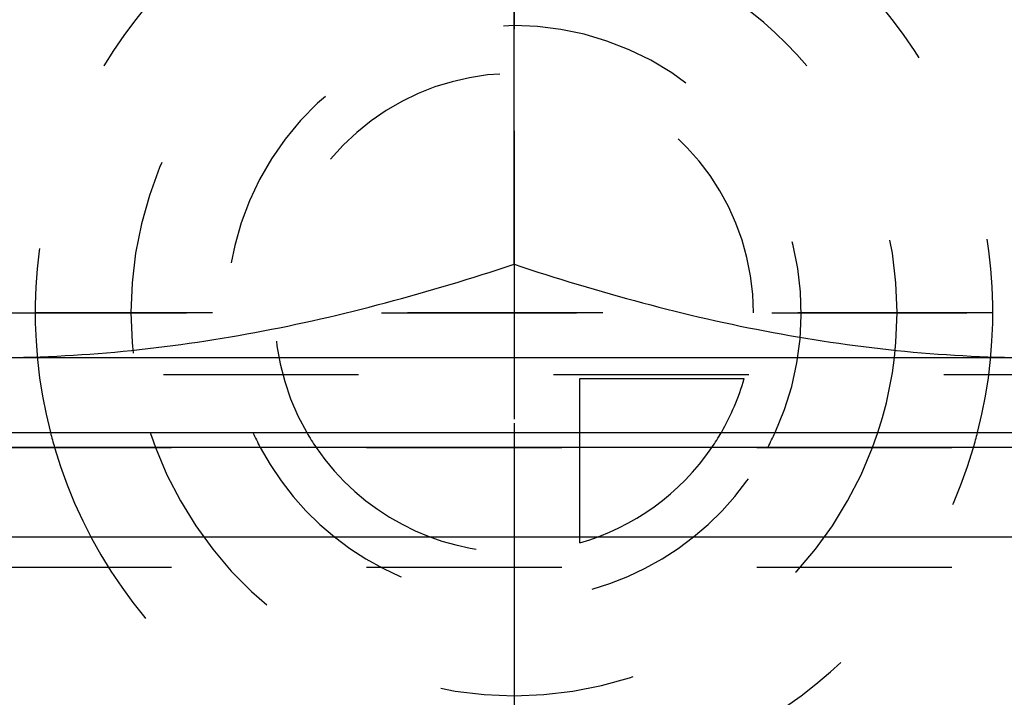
# Model space of a CAD drawing. Header units: millimetres. Extents: x 382 to 618, y 389 to 605.
# Tile 18 of 43: x 483 to 516, y 557 to 580. Entities that reach past the tile are written whole.
import ezdxf

# ---------------------------------------------------------------- set-up
doc = ezdxf.new("R2010")
doc.units = ezdxf.units.MM
doc.header["$LTSCALE"] = 65.185185
doc.linetypes.add('CENTER', pattern=[0.6, 0.375, -0.075, 0.075, -0.075])
doc.linetypes.add('HIDDEN', pattern=[0.2, 0.1, -0.1])
for name, color, linetype in [('ACHSEN_S', 7, 'CONTINUOUS'), ('FASEN', 7, 'CONTINUOUS'), ('FLAECHEN', 7, 'CONTINUOUS'), ('KONST.EL_MIT_GEO', 7, 'CONTINUOUS'), ('KURVEN', 7, 'CONTINUOUS')]:
    doc.layers.add(name, color=color, linetype=linetype)

msp = doc.modelspace()

# ---------------------------------------------------------------- linework, layer by layer
at = {"layer": 'ACHSEN_S', "color": 2, "linetype": 'CENTER'}
msp.add_line((500, 605.171), (500, 395.25), dxfattribs=at)
at = {"layer": 'FASEN', "color": 7, "linetype": 'Continuous'}
for p, q in [((538.5, 565.25), (461.5, 565.25)), ((541.605, 562.252), (458.395, 562.252))]:
    msp.add_line(p, q, dxfattribs=at)
at = {"layer": 'FLAECHEN', "color": 8, "linetype": 'HIDDEN'}
msp.add_line((469, 561.25), (531, 561.25), dxfattribs=at)
at = {"layer": 'KONST.EL_MIT_GEO', "color": 7, "linetype": 'Continuous'}
for p, q in [((500, 571.376), (500, 596.624)), ((535, 568.25), (465, 568.25)), ((467.5, 565.75), (532.5, 565.75))]:
    msp.add_line(p, q, dxfattribs=at)
at = {"layer": 'KONST.EL_MIT_GEO', "color": 8, "linetype": 'HIDDEN'}
for p, q in [((469.5, 569.75), (530.5, 569.75)), ((475.25, 567.683), (524.75, 567.683)), ((469, 565.25), (531, 565.25))]:
    msp.add_line(p, q, dxfattribs=at)
at = {"layer": 'KONST.EL_MIT_GEO', "color": 7, "linetype": 'Continuous'}
for points, knots in [([(482.5, 568.25), (483.981, 568.25), (486.947, 568.396), (491.361, 569.033), (495.722, 570.036), (498.581, 570.903), (500, 571.376)], [0, 0, 0, 0, 0.248841, 0.498239, 0.748574, 1, 1, 1, 1]), ([(500, 571.376), (501.419, 570.903), (504.278, 570.036), (508.639, 569.033), (513.053, 568.396), (516.019, 568.25), (517.5, 568.25)], [0, 0, 0, 0, 0.251426, 0.501761, 0.751159, 1, 1, 1, 1])]:
    msp.add_open_spline(points, degree=3, knots=knots, dxfattribs=at)
at = {"layer": 'KURVEN', "color": 8, "linetype": 'HIDDEN'}
for p, q in [((500, 585.75), (500, 565.749)), ((516, 569.75), (484, 569.75)), ((502.2, 565.75), (502.2, 567.55)), ((502.2, 567.55), (507.692, 567.55)), ((500, 565.249), (500, 553.75)), ((502.2, 562.058), (502.2, 565.25))]:
    msp.add_line(p, q, dxfattribs=at)
at = {"layer": 'KURVEN', "color": 40, "linetype": 'Continuous'}
for p, q in [((500, 565.749), (500, 565.249)), ((502.2, 565.25), (502.2, 565.75))]:
    msp.add_line(p, q, dxfattribs=at)
at = {"layer": 'KURVEN', "color": 8, "linetype": 'HIDDEN'}
for radius, start, end in [(16, 345.5193, 194.4807), (12.8, 341.7887, 198.2113), (9.6, 335.3739, 204.6291), (8, 0, 210.0062), (8, 329.9994, 344.038), (16, 196.338, 343.662), (12.8, 200.5843, 339.4157), (9.6, 207.9539, 332.0428), (8, 214.2388, 270), (8, 285.962, 325.7678)]:
    msp.add_arc((500, 569.75), radius, start, end, dxfattribs=at)
at = {"layer": 'KURVEN', "color": 40, "linetype": 'Continuous'}
for radius, start, end in [(16, 194.4807, 196.338), (12.8, 198.2113, 200.5843), (9.6, 204.6291, 207.9539), (8, 210.0062, 214.2388), (8, 325.7678, 329.9994), (9.6, 332.0428, 335.3739), (12.8, 339.4157, 341.7887), (16, 343.662, 345.5193)]:
    msp.add_arc((500, 569.75), radius, start, end, dxfattribs=at)

doc.saveas('drawing.dxf')
